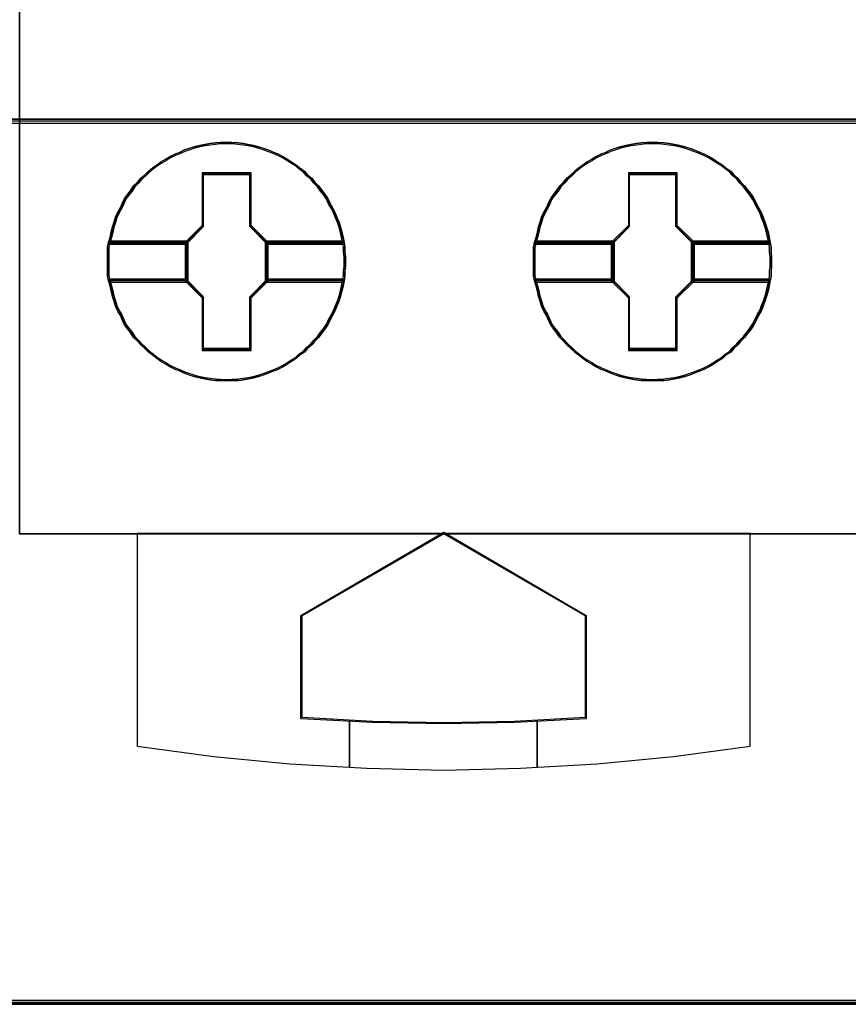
# Model space of a CAD drawing. Extents: x -558982 to 5119495, y -5290134 to 121759.
# Tile 195 of 256: x -467240 to -467064, y 30448 to 30657. Entities that reach past the tile are written whole.
import ezdxf

# ---------------------------------------------------------------- set-up
doc = ezdxf.new("R2010")
doc.units = 0
doc.header["$MEASUREMENT"] = 0
doc.layers.get('0').update_dxf_attribs({"color": 252})
doc.layers.add('45', color=8, linetype='Continuous')
doc.layers.add('50', color=7, linetype='Continuous')

# ---------------------------------------------------------------- blocks, each defined once
blk = doc.blocks.new('*C1027')
at = {"layer": '50', "color": 7}
blk.add_lwpolyline([(265.020137, -206.479664), (13.003722, -206.479664), (13.003722, -187.766109), (13.003722, -100.693328), (13.003722, -92.381723), (13.003722, -85.7623), (12.929043, -83.796381), (12.929043, -79.565923), (12.879257, -78.495866), (12.530755, -76.430407), (12.008003, -75.634086), (6.008797, -75.634086), (6.008797, -75.634086), (6.008797, -67.795296), (3.818216, -66.526159), (3.818216, -4.139345)], dxfattribs=at)
for points in [[(12.998674, -187.773222), (265.025185, -187.773222), (265.025185, -100.654798), (12.998674, -100.654798), (12.998674, -187.773222)], [(265.025185, -187.691129), (12.998674, -187.691129), (265.025185, -187.691129)], [(12.998674, -206.479664), (265.025185, -206.479664), (265.025185, -187.691129), (12.998674, -187.691129), (12.998674, -206.479664)], [(13.041091, -206.439942), (264.985419, -206.439942), (264.985419, -187.730851), (13.041091, -187.730851), (13.041091, -206.439942)], [(265.025185, -206.397572), (12.998674, -206.397572), (265.025185, -206.397572)]]:
    blk.add_lwpolyline(points, close=True, dxfattribs=at)
blk = doc.blocks.new('*U1032')
at = {"layer": '45', "color": 7}
for points in [[(139.491763, -113.492968), (157.505397, -113.492968), (157.505397, -113.492968), (157.505397, -196.498834), (157.505397, -196.498834), (139.491763, -196.498834), (139.491763, -196.498834), (139.491763, -113.492968), (139.491763, -113.492968)], [(146.416209, -190.712341), (146.416209, -190.818936), (146.404377, -190.919608), (146.404377, -191.020281), (146.386629, -191.120953), (146.362966, -191.23347), (146.339302, -191.340064), (146.309722, -191.452581), (146.274226, -191.559175), (146.232815, -191.659848), (146.191403, -191.766442), (146.13816, -191.861193), (146.084916, -191.961866), (146.037589, -192.056616), (145.978429, -192.145445), (145.913354, -192.234274), (145.842362, -192.323103), (145.765455, -192.406009), (145.70038, -192.482994), (145.611641, -192.559979), (145.546565, -192.636964), (145.445994, -192.702105), (145.369087, -192.773168), (145.268516, -192.832387), (145.185693, -192.891607), (145.091037, -192.944904), (144.990466, -192.998201), (144.889895, -193.039654), (144.777492, -193.081108), (144.676921, -193.122561), (144.570434, -193.152171), (144.458031, -193.18178), (144.351544, -193.205468), (144.239141, -193.223234), (144.132654, -193.235078), (144.002504, -193.241), (143.896017, -193.246922), (143.75995, -193.241), (143.653463, -193.235078), (143.54106, -193.223234), (143.428657, -193.205468), (143.32217, -193.18178), (143.203851, -193.152171), (143.097364, -193.122561), (142.990877, -193.081108), (142.896222, -193.039654), (142.789735, -192.998201), (142.683248, -192.944904), (142.594509, -192.891607), (142.493938, -192.832387), (142.405198, -192.773168), (142.316459, -192.702105), (142.233636, -192.636964), (142.150813, -192.559979), (142.06799, -192.482994), (141.996998, -192.406009), (141.914175, -192.323103), (141.855015, -192.234274), (141.78994, -192.145445), (141.724865, -192.056616), (141.677537, -191.961866), (141.636126, -191.861193), (141.576966, -191.766442), (141.529639, -191.659848), (141.500059, -191.559175), (141.464563, -191.452581), (141.440899, -191.340064), (141.417236, -191.23347), (141.38174, -191.120953), (141.358076, -191.020281), (141.358076, -190.919608), (141.358076, -190.818936), (141.358076, -190.712341), (141.358076, -190.611669), (141.358076, -190.510996), (141.358076, -190.410324), (141.38174, -190.309651), (141.417236, -190.197135), (141.440899, -190.084618), (141.464563, -189.978024), (141.500059, -189.871429), (141.529639, -189.770757), (141.576966, -189.664162), (141.636126, -189.563489), (141.677537, -189.468739), (141.724865, -189.373988), (141.78994, -189.285159), (141.855015, -189.196331), (141.914175, -189.107502), (141.996998, -189.024595), (142.06799, -188.941688), (142.150813, -188.870625), (142.233636, -188.79364), (142.316459, -188.722577), (142.405198, -188.657436), (142.493938, -188.598217), (142.594509, -188.538998), (142.683248, -188.485701), (142.789735, -188.432403), (142.896222, -188.39095), (142.990877, -188.343575), (143.097364, -188.308043), (143.203851, -188.278434), (143.32217, -188.248824), (143.428657, -188.225136), (143.54106, -188.207371), (143.653463, -188.195527), (143.75995, -188.183683), (143.896017, -188.183683), (144.002504, -188.183683), (144.132654, -188.195527), (144.239141, -188.207371), (144.351544, -188.225136), (144.458031, -188.248824), (144.570434, -188.278434), (144.676921, -188.308043), (144.777492, -188.343575), (144.889895, -188.39095), (144.990466, -188.432403), (145.091037, -188.485701), (145.185693, -188.538998), (145.268516, -188.598217), (145.369087, -188.657436), (145.445994, -188.722577), (145.546565, -188.79364), (145.611641, -188.870625), (145.70038, -188.941688), (145.765455, -189.024595), (145.842362, -189.107502), (145.913354, -189.196331), (145.978429, -189.285159), (146.037589, -189.373988), (146.084916, -189.468739), (146.13816, -189.563489), (146.191403, -189.664162), (146.232815, -189.770757), (146.274226, -189.871429), (146.309722, -189.978024), (146.339302, -190.084618), (146.362966, -190.197135), (146.386629, -190.309651), (146.404377, -190.410324), (146.404377, -190.510996), (146.416209, -190.611669), (146.416209, -190.712341)], [(143.896324, -188.183683), (143.760251, -188.183683), (143.653759, -188.195736), (143.541351, -188.207789), (143.428943, -188.225869), (143.322452, -188.249975), (143.204128, -188.280108), (143.097636, -188.31024), (142.991144, -188.346399), (142.896485, -188.394612), (142.789993, -188.436798), (142.683501, -188.491036), (142.594758, -188.545275), (142.494182, -188.605541), (142.405439, -188.665806), (142.316696, -188.732098), (142.233869, -188.804417), (142.151042, -188.882762), (142.068215, -188.95508), (141.997221, -189.039452), (141.914394, -189.123823), (141.855232, -189.214221), (141.790154, -189.30462), (141.725075, -189.395018), (141.677746, -189.491442), (141.636332, -189.587867), (141.57717, -189.690318), (141.52984, -189.798796), (141.500259, -189.901247), (141.464762, -190.009725), (141.441097, -190.118203), (141.417432, -190.232707), (141.381935, -190.347211), (143.032558, -190.347211), (143.38753, -189.985619), (143.38753, -188.852629), (144.399202, -188.852629), (144.399202, -189.985619), (144.754174, -190.347211), (146.387048, -190.347211), (146.363383, -190.232707), (146.339718, -190.118203), (146.310137, -190.009725), (146.27464, -189.901247), (146.233226, -189.798796), (146.191813, -189.690318), (146.138567, -189.587867), (146.085321, -189.491442), (146.037992, -189.395018), (145.978829, -189.30462), (145.913751, -189.214221), (145.842757, -189.123823), (145.765846, -189.039452), (145.700768, -188.95508), (145.612025, -188.882762), (145.546946, -188.804417), (145.446371, -188.732098), (145.36946, -188.665806), (145.268884, -188.605541), (145.186058, -188.545275), (145.091398, -188.491036), (144.990823, -188.436798), (144.890247, -188.394612), (144.777839, -188.346399), (144.677264, -188.31024), (144.570772, -188.280108), (144.458364, -188.249975), (144.351872, -188.225869), (144.239464, -188.207789), (144.132972, -188.195736), (144.002816, -188.183683), (143.896324, -188.183683)], [(141.381935, -190.347211), (143.032558, -190.347211), (143.38753, -189.985619), (143.38753, -188.852629), (144.399202, -188.852629), (144.399202, -189.985619), (144.754174, -190.347211), (146.387048, -190.347211), (146.363383, -190.232707), (146.339718, -190.118203), (146.310137, -190.009725), (146.27464, -189.901247), (146.233226, -189.798796), (146.191813, -189.690318), (146.138567, -189.587867), (146.085321, -189.491442), (146.037992, -189.395018), (145.978829, -189.30462), (145.913751, -189.214221), (145.842757, -189.123823), (145.765846, -189.039452), (145.700768, -188.95508), (145.612025, -188.882762), (145.546946, -188.804417), (145.446371, -188.732098), (145.36946, -188.665806), (145.268884, -188.605541), (145.186058, -188.545275), (145.091398, -188.491036), (144.990823, -188.436798), (144.890247, -188.394612), (144.777839, -188.346399), (144.677264, -188.31024), (144.570772, -188.280108), (144.458364, -188.249975), (144.351872, -188.225869), (144.239464, -188.207789), (144.132972, -188.195736), (144.002816, -188.183683), (143.896324, -188.183683), (143.760251, -188.183683), (143.653759, -188.195736), (143.541351, -188.207789), (143.428943, -188.225869), (143.322452, -188.249975), (143.204128, -188.280108), (143.097636, -188.31024), (142.991144, -188.346399), (142.896485, -188.394612), (142.789993, -188.436798), (142.683501, -188.491036), (142.594758, -188.545275), (142.494182, -188.605541), (142.405439, -188.665806), (142.316696, -188.732098), (142.233869, -188.804417), (142.151042, -188.882762), (142.068215, -188.95508), (141.997221, -189.039452), (141.914394, -189.123823), (141.855232, -189.214221), (141.790154, -189.30462), (141.725075, -189.395018), (141.677746, -189.491442), (141.636332, -189.587867), (141.57717, -189.690318), (141.52984, -189.798796), (141.500259, -189.901247), (141.464762, -190.009725), (141.441097, -190.118203), (141.417432, -190.232707), (141.381935, -190.347211)], [(143.896174, -188.215461), (143.761831, -188.215461), (143.656692, -188.22716), (143.545713, -188.238859), (143.434734, -188.256407), (143.329596, -188.279805), (143.212776, -188.309053), (143.107638, -188.3383), (143.0025, -188.373397), (142.909044, -188.420193), (142.803906, -188.46114), (142.698768, -188.513785), (142.611153, -188.566431), (142.511856, -188.624926), (142.424241, -188.683421), (142.336626, -188.747766), (142.254852, -188.81796), (142.173078, -188.894003), (142.091304, -188.964197), (142.021212, -189.04609), (141.939438, -189.127984), (141.881028, -189.215726), (141.816777, -189.303469), (141.752526, -189.391211), (141.705798, -189.484803), (141.664911, -189.578396), (141.6065, -189.677837), (141.559772, -189.783128), (141.530567, -189.88257), (141.495521, -189.987861), (141.472157, -190.093152), (141.448793, -190.204293), (141.413747, -190.315433), (143.043387, -190.315433), (143.393847, -189.964463), (143.393847, -188.864756), (144.392659, -188.864756), (144.392659, -189.964463), (144.743119, -190.315433), (146.355236, -190.315433), (146.331872, -190.204293), (146.308508, -190.093152), (146.279303, -189.987861), (146.244257, -189.88257), (146.20337, -189.783128), (146.162483, -189.677837), (146.109914, -189.578396), (146.057345, -189.484803), (146.010617, -189.391211), (145.952207, -189.303469), (145.887956, -189.215726), (145.817863, -189.127984), (145.74193, -189.04609), (145.677679, -188.964197), (145.590064, -188.894003), (145.525813, -188.81796), (145.426516, -188.747766), (145.350583, -188.683421), (145.251286, -188.624926), (145.169512, -188.566431), (145.076056, -188.513785), (144.976759, -188.46114), (144.877462, -188.420193), (144.766483, -188.373397), (144.667186, -188.3383), (144.562048, -188.309053), (144.451069, -188.279805), (144.345931, -188.256407), (144.234952, -188.238859), (144.129814, -188.22716), (144.001312, -188.215461), (143.896174, -188.215461)], [(141.413747, -190.315433), (143.043387, -190.315433), (143.393847, -189.964463), (143.393847, -188.864756), (144.392659, -188.864756), (144.392659, -189.964463), (144.743119, -190.315433), (146.355236, -190.315433), (146.331872, -190.204293), (146.308508, -190.093152), (146.279303, -189.987861), (146.244257, -189.88257), (146.20337, -189.783128), (146.162483, -189.677837), (146.109914, -189.578396), (146.057345, -189.484803), (146.010617, -189.391211), (145.952207, -189.303469), (145.887956, -189.215726), (145.817863, -189.127984), (145.74193, -189.04609), (145.677679, -188.964197), (145.590064, -188.894003), (145.525813, -188.81796), (145.426516, -188.747766), (145.350583, -188.683421), (145.251286, -188.624926), (145.169512, -188.566431), (145.076056, -188.513785), (144.976759, -188.46114), (144.877462, -188.420193), (144.766483, -188.373397), (144.667186, -188.3383), (144.562048, -188.309053), (144.451069, -188.279805), (144.345931, -188.256407), (144.234952, -188.238859), (144.129814, -188.22716), (144.001312, -188.215461), (143.896174, -188.215461), (143.761831, -188.215461), (143.656692, -188.22716), (143.545713, -188.238859), (143.434734, -188.256407), (143.329596, -188.279805), (143.212776, -188.309053), (143.107638, -188.3383), (143.0025, -188.373397), (142.909044, -188.420193), (142.803906, -188.46114), (142.698768, -188.513785), (142.611153, -188.566431), (142.511856, -188.624926), (142.424241, -188.683421), (142.336626, -188.747766), (142.254852, -188.81796), (142.173078, -188.894003), (142.091304, -188.964197), (142.021212, -189.04609), (141.939438, -189.127984), (141.881028, -189.215726), (141.816777, -189.303469), (141.752526, -189.391211), (141.705798, -189.484803), (141.664911, -189.578396), (141.6065, -189.677837), (141.559772, -189.783128), (141.530567, -189.88257), (141.495521, -189.987861), (141.472157, -190.093152), (141.448793, -190.204293), (141.413747, -190.315433)], [(155.466768, -190.712341), (155.466768, -190.818936), (155.454936, -190.919608), (155.454936, -191.020281), (155.437188, -191.120953), (155.413524, -191.23347), (155.38986, -191.340064), (155.360281, -191.452581), (155.324785, -191.559175), (155.283373, -191.659848), (155.241962, -191.766442), (155.188718, -191.861193), (155.135475, -191.961866), (155.088147, -192.056616), (155.028988, -192.145445), (154.963912, -192.234274), (154.892921, -192.323103), (154.816014, -192.406009), (154.750938, -192.482994), (154.662199, -192.559979), (154.597124, -192.636964), (154.496553, -192.702105), (154.419645, -192.773168), (154.319074, -192.832387), (154.236251, -192.891607), (154.141596, -192.944904), (154.041025, -192.998201), (153.940454, -193.039654), (153.828051, -193.081108), (153.72748, -193.122561), (153.620993, -193.152171), (153.50859, -193.18178), (153.402103, -193.205468), (153.2897, -193.223234), (153.183213, -193.235078), (153.053062, -193.241), (152.946575, -193.246922), (152.810508, -193.241), (152.704021, -193.235078), (152.591618, -193.223234), (152.479215, -193.205468), (152.372728, -193.18178), (152.25441, -193.152171), (152.147923, -193.122561), (152.041436, -193.081108), (151.94678, -193.039654), (151.840293, -192.998201), (151.733806, -192.944904), (151.645067, -192.891607), (151.544496, -192.832387), (151.455757, -192.773168), (151.367018, -192.702105), (151.284195, -192.636964), (151.201371, -192.559979), (151.118548, -192.482994), (151.047557, -192.406009), (150.964734, -192.323103), (150.905574, -192.234274), (150.840499, -192.145445), (150.775423, -192.056616), (150.728096, -191.961866), (150.686684, -191.861193), (150.627525, -191.766442), (150.580197, -191.659848), (150.550617, -191.559175), (150.515122, -191.452581), (150.491458, -191.340064), (150.467794, -191.23347), (150.432299, -191.120953), (150.408635, -191.020281), (150.408635, -190.919608), (150.408635, -190.818936), (150.408635, -190.712341), (150.408635, -190.611669), (150.408635, -190.510996), (150.408635, -190.410324), (150.432299, -190.309651), (150.467794, -190.197135), (150.491458, -190.084618), (150.515122, -189.978024), (150.550617, -189.871429), (150.580197, -189.770757), (150.627525, -189.664162), (150.686684, -189.563489), (150.728096, -189.468739), (150.775423, -189.373988), (150.840499, -189.285159), (150.905574, -189.196331), (150.964734, -189.107502), (151.047557, -189.024595), (151.118548, -188.941688), (151.201371, -188.870625), (151.284195, -188.79364), (151.367018, -188.722577), (151.455757, -188.657436), (151.544496, -188.598217), (151.645067, -188.538998), (151.733806, -188.485701), (151.840293, -188.432403), (151.94678, -188.39095), (152.041436, -188.343575), (152.147923, -188.308043), (152.25441, -188.278434), (152.372728, -188.248824), (152.479215, -188.225136), (152.591618, -188.207371), (152.704021, -188.195527), (152.810508, -188.183683), (152.946575, -188.183683), (153.053062, -188.183683), (153.183213, -188.195527), (153.2897, -188.207371), (153.402103, -188.225136), (153.50859, -188.248824), (153.620993, -188.278434), (153.72748, -188.308043), (153.828051, -188.343575), (153.940454, -188.39095), (154.041025, -188.432403), (154.141596, -188.485701), (154.236251, -188.538998), (154.319074, -188.598217), (154.419645, -188.657436), (154.496553, -188.722577), (154.597124, -188.79364), (154.662199, -188.870625), (154.750938, -188.941688), (154.816014, -189.024595), (154.892921, -189.107502), (154.963912, -189.196331), (155.028988, -189.285159), (155.088147, -189.373988), (155.135475, -189.468739), (155.188718, -189.563489), (155.241962, -189.664162), (155.283373, -189.770757), (155.324785, -189.871429), (155.360281, -189.978024), (155.38986, -190.084618), (155.413524, -190.197135), (155.437188, -190.309651), (155.454936, -190.410324), (155.454936, -190.510996), (155.466768, -190.611669), (155.466768, -190.712341)], [(152.945563, -188.183683), (152.809418, -188.183683), (152.70287, -188.195736), (152.590403, -188.207789), (152.477935, -188.225869), (152.371387, -188.249975), (152.253, -188.280108), (152.146452, -188.31024), (152.039904, -188.346399), (151.945194, -188.394612), (151.838646, -188.436798), (151.732098, -188.491036), (151.643308, -188.545275), (151.542679, -188.605541), (151.453889, -188.665806), (151.365099, -188.732098), (151.282228, -188.804417), (151.199357, -188.882762), (151.116487, -188.95508), (151.045454, -189.039452), (150.962584, -189.123823), (150.90339, -189.214221), (150.838277, -189.30462), (150.773165, -189.395018), (150.72581, -189.491442), (150.684375, -189.587867), (150.625181, -189.690318), (150.577826, -189.798796), (150.54823, -189.901247), (150.512714, -190.009725), (150.489036, -190.118203), (150.465359, -190.232707), (150.429843, -190.347211), (152.081339, -190.347211), (152.4365, -189.985619), (152.4365, -188.852629), (153.448707, -188.852629), (153.448707, -189.985619), (153.803868, -190.347211), (155.437607, -190.347211), (155.413929, -190.232707), (155.390252, -190.118203), (155.360655, -190.009725), (155.325139, -189.901247), (155.283704, -189.798796), (155.242268, -189.690318), (155.188994, -189.587867), (155.13572, -189.491442), (155.088365, -189.395018), (155.029172, -189.30462), (154.964059, -189.214221), (154.893027, -189.123823), (154.816076, -189.039452), (154.750963, -188.95508), (154.662173, -188.882762), (154.59706, -188.804417), (154.496431, -188.732098), (154.41948, -188.665806), (154.318851, -188.605541), (154.23598, -188.545275), (154.141271, -188.491036), (154.040642, -188.436798), (153.940013, -188.394612), (153.827545, -188.346399), (153.726917, -188.31024), (153.620368, -188.280108), (153.507901, -188.249975), (153.401353, -188.225869), (153.288885, -188.207789), (153.182337, -188.195736), (153.052112, -188.183683), (152.945563, -188.183683)], [(150.429843, -190.347211), (152.081339, -190.347211), (152.4365, -189.985619), (152.4365, -188.852629), (153.448707, -188.852629), (153.448707, -189.985619), (153.803868, -190.347211), (155.437607, -190.347211), (155.413929, -190.232707), (155.390252, -190.118203), (155.360655, -190.009725), (155.325139, -189.901247), (155.283704, -189.798796), (155.242268, -189.690318), (155.188994, -189.587867), (155.13572, -189.491442), (155.088365, -189.395018), (155.029172, -189.30462), (154.964059, -189.214221), (154.893027, -189.123823), (154.816076, -189.039452), (154.750963, -188.95508), (154.662173, -188.882762), (154.59706, -188.804417), (154.496431, -188.732098), (154.41948, -188.665806), (154.318851, -188.605541), (154.23598, -188.545275), (154.141271, -188.491036), (154.040642, -188.436798), (153.940013, -188.394612), (153.827545, -188.346399), (153.726917, -188.31024), (153.620368, -188.280108), (153.507901, -188.249975), (153.401353, -188.225869), (153.288885, -188.207789), (153.182337, -188.195736), (153.052112, -188.183683), (152.945563, -188.183683), (152.809418, -188.183683), (152.70287, -188.195736), (152.590403, -188.207789), (152.477935, -188.225869), (152.371387, -188.249975), (152.253, -188.280108), (152.146452, -188.31024), (152.039904, -188.346399), (151.945194, -188.394612), (151.838646, -188.436798), (151.732098, -188.491036), (151.643308, -188.545275), (151.542679, -188.605541), (151.453889, -188.665806), (151.365099, -188.732098), (151.282228, -188.804417), (151.199357, -188.882762), (151.116487, -188.95508), (151.045454, -189.039452), (150.962584, -189.123823), (150.90339, -189.214221), (150.838277, -189.30462), (150.773165, -189.395018), (150.72581, -189.491442), (150.684375, -189.587867), (150.625181, -189.690318), (150.577826, -189.798796), (150.54823, -189.901247), (150.512714, -190.009725), (150.489036, -190.118203), (150.465359, -190.232707), (150.429843, -190.347211)], [(152.945413, -188.215461), (152.810998, -188.215461), (152.705803, -188.22716), (152.594765, -188.238859), (152.483726, -188.256407), (152.378532, -188.279805), (152.261649, -188.309053), (152.156455, -188.3383), (152.05126, -188.373397), (151.957754, -188.420193), (151.852559, -188.46114), (151.747365, -188.513785), (151.659703, -188.566431), (151.560353, -188.624926), (151.472691, -188.683421), (151.385029, -188.747766), (151.303211, -188.81796), (151.221393, -188.894003), (151.139575, -188.964197), (151.069445, -189.04609), (150.987627, -189.127984), (150.929186, -189.215726), (150.8649, -189.303469), (150.800615, -189.391211), (150.753862, -189.484803), (150.712953, -189.578396), (150.654511, -189.677837), (150.607758, -189.783128), (150.578538, -189.88257), (150.543473, -189.987861), (150.520096, -190.093152), (150.49672, -190.204293), (150.461655, -190.315433), (152.092169, -190.315433), (152.442817, -189.964463), (152.442817, -188.864756), (153.442165, -188.864756), (153.442165, -189.964463), (153.792813, -190.315433), (155.405794, -190.315433), (155.382418, -190.204293), (155.359041, -190.093152), (155.329821, -189.987861), (155.294756, -189.88257), (155.253847, -189.783128), (155.212938, -189.677837), (155.160341, -189.578396), (155.107743, -189.484803), (155.06099, -189.391211), (155.002549, -189.303469), (154.938263, -189.215726), (154.868134, -189.127984), (154.79216, -189.04609), (154.727875, -188.964197), (154.640212, -188.894003), (154.575927, -188.81796), (154.476577, -188.747766), (154.400603, -188.683421), (154.301253, -188.624926), (154.219435, -188.566431), (154.125928, -188.513785), (154.026578, -188.46114), (153.927228, -188.420193), (153.816189, -188.373397), (153.716839, -188.3383), (153.611644, -188.309053), (153.500606, -188.279805), (153.395411, -188.256407), (153.284373, -188.238859), (153.179178, -188.22716), (153.050607, -188.215461), (152.945413, -188.215461)], [(150.461655, -190.315433), (152.092169, -190.315433), (152.442817, -189.964463), (152.442817, -188.864756), (153.442165, -188.864756), (153.442165, -189.964463), (153.792813, -190.315433), (155.405794, -190.315433), (155.382418, -190.204293), (155.359041, -190.093152), (155.329821, -189.987861), (155.294756, -189.88257), (155.253847, -189.783128), (155.212938, -189.677837), (155.160341, -189.578396), (155.107743, -189.484803), (155.06099, -189.391211), (155.002549, -189.303469), (154.938263, -189.215726), (154.868134, -189.127984), (154.79216, -189.04609), (154.727875, -188.964197), (154.640212, -188.894003), (154.575927, -188.81796), (154.476577, -188.747766), (154.400603, -188.683421), (154.301253, -188.624926), (154.219435, -188.566431), (154.125928, -188.513785), (154.026578, -188.46114), (153.927228, -188.420193), (153.816189, -188.373397), (153.716839, -188.3383), (153.611644, -188.309053), (153.500606, -188.279805), (153.395411, -188.256407), (153.284373, -188.238859), (153.179178, -188.22716), (153.050607, -188.215461), (152.945413, -188.215461), (152.810998, -188.215461), (152.705803, -188.22716), (152.594765, -188.238859), (152.483726, -188.256407), (152.378532, -188.279805), (152.261649, -188.309053), (152.156455, -188.3383), (152.05126, -188.373397), (151.957754, -188.420193), (151.852559, -188.46114), (151.747365, -188.513785), (151.659703, -188.566431), (151.560353, -188.624926), (151.472691, -188.683421), (151.385029, -188.747766), (151.303211, -188.81796), (151.221393, -188.894003), (151.139575, -188.964197), (151.069445, -189.04609), (150.987627, -189.127984), (150.929186, -189.215726), (150.8649, -189.303469), (150.800615, -189.391211), (150.753862, -189.484803), (150.712953, -189.578396), (150.654511, -189.677837), (150.607758, -189.783128), (150.578538, -189.88257), (150.543473, -189.987861), (150.520096, -190.093152), (150.49672, -190.204293), (150.461655, -190.315433)], [(144.411196, -188.832477), (143.373693, -188.832477), (143.373693, -189.950869), (143.009657, -190.307803), (143.009657, -191.122802), (143.373693, -191.479735), (143.373693, -192.598128), (144.411196, -192.598128), (144.411196, -191.479735), (144.775232, -191.122802), (144.775232, -190.307803), (144.411196, -189.950869), (144.411196, -188.832477)], [(144.392502, -188.864254), (143.392387, -188.864254), (143.392387, -189.963771), (143.041469, -190.31468), (143.041469, -191.115924), (143.392387, -191.466834), (143.392387, -192.56635), (144.392502, -192.56635), (144.392502, -191.466834), (144.74342, -191.115924), (144.74342, -190.31468), (144.392502, -189.963771), (144.392502, -188.864254)], [(143.38345, -188.85631), (144.401439, -188.85631), (143.38345, -188.85631)], [(143.38345, -189.973824), (143.38345, -188.85631), (143.38345, -189.973824)], [(144.382882, -189.973824), (144.382882, -188.85631), (144.382882, -189.973824)], [(153.461755, -188.832477), (152.424252, -188.832477), (152.424252, -189.950869), (152.060216, -190.307803), (152.060216, -191.122802), (152.424252, -191.479735), (152.424252, -192.598128), (153.461755, -192.598128), (153.461755, -191.479735), (153.825791, -191.122802), (153.825791, -190.307803), (153.461755, -189.950869), (153.461755, -188.832477)], [(153.443061, -188.864254), (152.442946, -188.864254), (152.442946, -189.963771), (152.092028, -190.31468), (152.092028, -191.115924), (152.442946, -191.466834), (152.442946, -192.56635), (153.443061, -192.56635), (153.443061, -191.466834), (153.793978, -191.115924), (153.793978, -190.31468), (153.443061, -189.963771), (153.443061, -188.864254)], [(152.434009, -188.85631), (153.451998, -188.85631), (152.434009, -188.85631)], [(152.434009, -189.973824), (152.434009, -188.85631), (152.434009, -189.973824)], [(153.43079, -189.973824), (153.43079, -188.85631), (153.43079, -189.973824)], [(143.033516, -190.326026), (143.404658, -189.955287), (143.033516, -190.326026)], [(144.751373, -190.326026), (144.382882, -189.955287), (144.751373, -190.326026)], [(152.084075, -190.326026), (152.452566, -189.955287), (152.084075, -190.326026)], [(153.801931, -190.326026), (153.43079, -189.955287), (153.801931, -190.326026)], [(143.075933, -190.283656), (141.382357, -190.283656), (141.358076, -190.391108), (141.358076, -190.498561), (141.358076, -190.606013), (141.358076, -190.713466), (141.358076, -190.827239), (141.358076, -190.934692), (141.358076, -191.042144), (141.382357, -191.149597), (143.075933, -191.149597), (143.075933, -190.283656)], [(143.075933, -191.149597), (143.075933, -190.283656), (141.382357, -190.283656), (141.358076, -190.391108), (141.358076, -190.498561), (141.358076, -190.606013), (141.358076, -190.713466), (141.358076, -190.827239), (141.358076, -190.934692), (141.358076, -191.042144), (141.382357, -191.149597), (143.075933, -191.149597)], [(143.04412, -190.315433), (141.41327, -190.315433), (141.389888, -190.415), (141.389888, -190.514566), (141.389888, -190.614132), (141.389888, -190.713698), (141.389888, -190.819121), (141.389888, -190.918687), (141.389888, -191.018253), (141.41327, -191.117819), (143.04412, -191.117819), (143.04412, -190.315433)], [(143.04412, -191.117819), (143.04412, -190.315433), (141.41327, -190.315433), (141.389888, -190.415), (141.389888, -190.514566), (141.389888, -190.614132), (141.389888, -190.713698), (141.389888, -190.819121), (141.389888, -190.918687), (141.389888, -191.018253), (141.41327, -191.117819), (143.04412, -191.117819)], [(141.405794, -190.304841), (143.052073, -190.304841), (141.405794, -190.304841)], [(143.033516, -190.304841), (143.033516, -191.125763), (143.033516, -190.304841)], [(146.385831, -190.283656), (144.708957, -190.283656), (144.708957, -191.149597), (146.385831, -191.149597), (146.404058, -191.042144), (146.404058, -190.934692), (146.416209, -190.827239), (146.416209, -190.713466), (146.416209, -190.606013), (146.404058, -190.498561), (146.404058, -190.391108), (146.385831, -190.283656)], [(144.708957, -190.283656), (144.708957, -191.149597), (146.385831, -191.149597), (146.404058, -191.042144), (146.404058, -190.934692), (146.416209, -190.827239), (146.416209, -190.713466), (146.416209, -190.606013), (146.404058, -190.498561), (146.404058, -190.391108), (146.385831, -190.283656), (144.708957, -190.283656)], [(144.732816, -190.304841), (146.363189, -190.304841), (144.732816, -190.304841)], [(144.732816, -190.304841), (144.732816, -191.125763), (144.732816, -190.304841)], [(146.355151, -190.315433), (144.740769, -190.315433), (144.740769, -191.117819), (146.355151, -191.117819), (146.372698, -191.018253), (146.372698, -190.918687), (146.384397, -190.819121), (146.384397, -190.713698), (146.384397, -190.614132), (146.372698, -190.514566), (146.372698, -190.415), (146.355151, -190.315433)], [(144.740769, -190.315433), (144.740769, -191.117819), (146.355151, -191.117819), (146.372698, -191.018253), (146.372698, -190.918687), (146.384397, -190.819121), (146.384397, -190.713698), (146.384397, -190.614132), (146.372698, -190.514566), (146.372698, -190.415), (146.355151, -190.315433), (144.740769, -190.315433)], [(152.126491, -190.283656), (150.432915, -190.283656), (150.408635, -190.391108), (150.408635, -190.498561), (150.408635, -190.606013), (150.408635, -190.713466), (150.408635, -190.827239), (150.408635, -190.934692), (150.408635, -191.042144), (150.432915, -191.149597), (152.126491, -191.149597), (152.126491, -190.283656)], [(152.126491, -191.149597), (152.126491, -190.283656), (150.432915, -190.283656), (150.408635, -190.391108), (150.408635, -190.498561), (150.408635, -190.606013), (150.408635, -190.713466), (150.408635, -190.827239), (150.408635, -190.934692), (150.408635, -191.042144), (150.432915, -191.149597), (152.126491, -191.149597)], [(152.094679, -190.315433), (150.463828, -190.315433), (150.440447, -190.415), (150.440447, -190.514566), (150.440447, -190.614132), (150.440447, -190.713698), (150.440447, -190.819121), (150.440447, -190.918687), (150.440447, -191.018253), (150.463828, -191.117819), (152.094679, -191.117819), (152.094679, -190.315433)], [(152.094679, -191.117819), (152.094679, -190.315433), (150.463828, -190.315433), (150.440447, -190.415), (150.440447, -190.514566), (150.440447, -190.614132), (150.440447, -190.713698), (150.440447, -190.819121), (150.440447, -190.918687), (150.440447, -191.018253), (150.463828, -191.117819), (152.094679, -191.117819)], [(150.453702, -190.304841), (152.102632, -190.304841), (150.453702, -190.304841)], [(152.084075, -190.304841), (152.084075, -191.125763), (152.084075, -190.304841)], [(155.43639, -190.283656), (153.759515, -190.283656), (153.759515, -191.149597), (155.43639, -191.149597), (155.454616, -191.042144), (155.454616, -190.934692), (155.466768, -190.827239), (155.466768, -190.713466), (155.466768, -190.606013), (155.454616, -190.498561), (155.454616, -190.391108), (155.43639, -190.283656)], [(153.759515, -190.283656), (153.759515, -191.149597), (155.43639, -191.149597), (155.454616, -191.042144), (155.454616, -190.934692), (155.466768, -190.827239), (155.466768, -190.713466), (155.466768, -190.606013), (155.454616, -190.498561), (155.454616, -190.391108), (155.43639, -190.283656), (153.759515, -190.283656)], [(153.783374, -190.304841), (155.413747, -190.304841), (153.783374, -190.304841)], [(153.783374, -190.304841), (153.783374, -191.125763), (153.783374, -190.304841)], [(155.405709, -190.315433), (153.791327, -190.315433), (153.791327, -191.117819), (155.405709, -191.117819), (155.423257, -191.018253), (155.423257, -190.918687), (155.434956, -190.819121), (155.434956, -190.713698), (155.434956, -190.614132), (155.423257, -190.514566), (155.423257, -190.415), (155.405709, -190.315433)], [(153.791327, -190.315433), (153.791327, -191.117819), (155.405709, -191.117819), (155.423257, -191.018253), (155.423257, -190.918687), (155.434956, -190.819121), (155.434956, -190.713698), (155.434956, -190.614132), (155.423257, -190.514566), (155.423257, -190.415), (155.405709, -190.315433), (153.791327, -190.315433)], [(146.387048, -191.083393), (144.754174, -191.083393), (144.399202, -191.444986), (144.399202, -192.577975), (143.38753, -192.577975), (143.38753, -191.444986), (143.032558, -191.083393), (141.381935, -191.083393), (141.417432, -191.197898), (141.441097, -191.306375), (141.464762, -191.42088), (141.500259, -191.529357), (141.52984, -191.631809), (141.57717, -191.740286), (141.636332, -191.836711), (141.677746, -191.939162), (141.725075, -192.035587), (141.790154, -192.125985), (141.855232, -192.216383), (141.914394, -192.306781), (141.997221, -192.391153), (142.068215, -192.469498), (142.151042, -192.547843), (142.233869, -192.626188), (142.316696, -192.69248), (142.405439, -192.764798), (142.494182, -192.825064), (142.594758, -192.885329), (142.683501, -192.939568), (142.789993, -192.993807), (142.896485, -193.035993), (142.991144, -193.078178), (143.097636, -193.120364), (143.204128, -193.150497), (143.322452, -193.18063), (143.428943, -193.204736), (143.541351, -193.222815), (143.653759, -193.234868), (143.760251, -193.240895), (143.896324, -193.246922), (144.002816, -193.240895), (144.132972, -193.234868), (144.239464, -193.222815), (144.351872, -193.204736), (144.458364, -193.18063), (144.570772, -193.150497), (144.677264, -193.120364), (144.777839, -193.078178), (144.890247, -193.035993), (144.990823, -192.993807), (145.091398, -192.939568), (145.186058, -192.885329), (145.268884, -192.825064), (145.36946, -192.764798), (145.446371, -192.69248), (145.546946, -192.626188), (145.612025, -192.547843), (145.700768, -192.469498), (145.765846, -192.391153), (145.842757, -192.306781), (145.913751, -192.216383), (145.978829, -192.125985), (146.037992, -192.035587), (146.085321, -191.939162), (146.138567, -191.836711), (146.191813, -191.740286), (146.233226, -191.631809), (146.27464, -191.529357), (146.310137, -191.42088), (146.339718, -191.306375), (146.363383, -191.197898), (146.387048, -191.083393)], [(143.38753, -192.577975), (143.38753, -191.444986), (143.032558, -191.083393), (141.381935, -191.083393), (141.417432, -191.197898), (141.441097, -191.306375), (141.464762, -191.42088), (141.500259, -191.529357), (141.52984, -191.631809), (141.57717, -191.740286), (141.636332, -191.836711), (141.677746, -191.939162), (141.725075, -192.035587), (141.790154, -192.125985), (141.855232, -192.216383), (141.914394, -192.306781), (141.997221, -192.391153), (142.068215, -192.469498), (142.151042, -192.547843), (142.233869, -192.626188), (142.316696, -192.69248), (142.405439, -192.764798), (142.494182, -192.825064), (142.594758, -192.885329), (142.683501, -192.939568), (142.789993, -192.993807), (142.896485, -193.035993), (142.991144, -193.078178), (143.097636, -193.120364), (143.204128, -193.150497), (143.322452, -193.18063), (143.428943, -193.204736), (143.541351, -193.222815), (143.653759, -193.234868), (143.760251, -193.240895), (143.896324, -193.246922), (144.002816, -193.240895), (144.132972, -193.234868), (144.239464, -193.222815), (144.351872, -193.204736), (144.458364, -193.18063), (144.570772, -193.150497), (144.677264, -193.120364), (144.777839, -193.078178), (144.890247, -193.035993), (144.990823, -192.993807), (145.091398, -192.939568), (145.186058, -192.885329), (145.268884, -192.825064), (145.36946, -192.764798), (145.446371, -192.69248), (145.546946, -192.626188), (145.612025, -192.547843), (145.700768, -192.469498), (145.765846, -192.391153), (145.842757, -192.306781), (145.913751, -192.216383), (145.978829, -192.125985), (146.037992, -192.035587), (146.085321, -191.939162), (146.138567, -191.836711), (146.191813, -191.740286), (146.233226, -191.631809), (146.27464, -191.529357), (146.310137, -191.42088), (146.339718, -191.306375), (146.363383, -191.197898), (146.387048, -191.083393), (144.754174, -191.083393), (144.399202, -191.444986), (144.399202, -192.577975), (143.38753, -192.577975)], [(141.405794, -191.107227), (143.052073, -191.107227), (141.405794, -191.107227)], [(146.355236, -191.115171), (144.743119, -191.115171), (144.392659, -191.466141), (144.392659, -192.565849), (143.393847, -192.565849), (143.393847, -191.466141), (143.043387, -191.115171), (141.413747, -191.115171), (141.448793, -191.226312), (141.472157, -191.331603), (141.495521, -191.442743), (141.530567, -191.548034), (141.559772, -191.647476), (141.6065, -191.752767), (141.664911, -191.846359), (141.705798, -191.945801), (141.752526, -192.039393), (141.816777, -192.127136), (141.881028, -192.214878), (141.939438, -192.302621), (142.021212, -192.384514), (142.091304, -192.460558), (142.173078, -192.536601), (142.254852, -192.612645), (142.336626, -192.676989), (142.424241, -192.747183), (142.511856, -192.805678), (142.611153, -192.864173), (142.698768, -192.916819), (142.803906, -192.969465), (142.909044, -193.010411), (143.0025, -193.051358), (143.107638, -193.092304), (143.212776, -193.121552), (143.329596, -193.150799), (143.434734, -193.174197), (143.545713, -193.191746), (143.656692, -193.203445), (143.761831, -193.209294), (143.896174, -193.215144), (144.001312, -193.209294), (144.129814, -193.203445), (144.234952, -193.191746), (144.345931, -193.174197), (144.451069, -193.150799), (144.562048, -193.121552), (144.667186, -193.092304), (144.766483, -193.051358), (144.877462, -193.010411), (144.976759, -192.969465), (145.076056, -192.916819), (145.169512, -192.864173), (145.251286, -192.805678), (145.350583, -192.747183), (145.426516, -192.676989), (145.525813, -192.612645), (145.590064, -192.536601), (145.677679, -192.460558), (145.74193, -192.384514), (145.817863, -192.302621), (145.887956, -192.214878), (145.952207, -192.127136), (146.010617, -192.039393), (146.057345, -191.945801), (146.109914, -191.846359), (146.162483, -191.752767), (146.20337, -191.647476), (146.244257, -191.548034), (146.279303, -191.442743), (146.308508, -191.331603), (146.331872, -191.226312), (146.355236, -191.115171)], [(143.393847, -192.565849), (143.393847, -191.466141), (143.043387, -191.115171), (141.413747, -191.115171), (141.448793, -191.226312), (141.472157, -191.331603), (141.495521, -191.442743), (141.530567, -191.548034), (141.559772, -191.647476), (141.6065, -191.752767), (141.664911, -191.846359), (141.705798, -191.945801), (141.752526, -192.039393), (141.816777, -192.127136), (141.881028, -192.214878), (141.939438, -192.302621), (142.021212, -192.384514), (142.091304, -192.460558), (142.173078, -192.536601), (142.254852, -192.612645), (142.336626, -192.676989), (142.424241, -192.747183), (142.511856, -192.805678), (142.611153, -192.864173), (142.698768, -192.916819), (142.803906, -192.969465), (142.909044, -193.010411), (143.0025, -193.051358), (143.107638, -193.092304), (143.212776, -193.121552), (143.329596, -193.150799), (143.434734, -193.174197), (143.545713, -193.191746), (143.656692, -193.203445), (143.761831, -193.209294), (143.896174, -193.215144), (144.001312, -193.209294), (144.129814, -193.203445), (144.234952, -193.191746), (144.345931, -193.174197), (144.451069, -193.150799), (144.562048, -193.121552), (144.667186, -193.092304), (144.766483, -193.051358), (144.877462, -193.010411), (144.976759, -192.969465), (145.076056, -192.916819), (145.169512, -192.864173), (145.251286, -192.805678), (145.350583, -192.747183), (145.426516, -192.676989), (145.525813, -192.612645), (145.590064, -192.536601), (145.677679, -192.460558), (145.74193, -192.384514), (145.817863, -192.302621), (145.887956, -192.214878), (145.952207, -192.127136), (146.010617, -192.039393), (146.057345, -191.945801), (146.109914, -191.846359), (146.162483, -191.752767), (146.20337, -191.647476), (146.244257, -191.548034), (146.279303, -191.442743), (146.308508, -191.331603), (146.331872, -191.226312), (146.355236, -191.115171), (144.743119, -191.115171), (144.392659, -191.466141), (144.392659, -192.565849), (143.393847, -192.565849)], [(143.033516, -191.107227), (143.404658, -191.475318), (143.033516, -191.107227)], [(144.751373, -191.107227), (144.382882, -191.475318), (144.751373, -191.107227)], [(144.732816, -191.107227), (146.363189, -191.107227), (144.732816, -191.107227)], [(155.437607, -191.083393), (153.803868, -191.083393), (153.448707, -191.444986), (153.448707, -192.577975), (152.4365, -192.577975), (152.4365, -191.444986), (152.081339, -191.083393), (150.429843, -191.083393), (150.465359, -191.197898), (150.489036, -191.306375), (150.512714, -191.42088), (150.54823, -191.529357), (150.577826, -191.631809), (150.625181, -191.740286), (150.684375, -191.836711), (150.72581, -191.939162), (150.773165, -192.035587), (150.838277, -192.125985), (150.90339, -192.216383), (150.962584, -192.306781), (151.045454, -192.391153), (151.116487, -192.469498), (151.199357, -192.547843), (151.282228, -192.626188), (151.365099, -192.69248), (151.453889, -192.764798), (151.542679, -192.825064), (151.643308, -192.885329), (151.732098, -192.939568), (151.838646, -192.993807), (151.945194, -193.035993), (152.039904, -193.078178), (152.146452, -193.120364), (152.253, -193.150497), (152.371387, -193.18063), (152.477935, -193.204736), (152.590403, -193.222815), (152.70287, -193.234868), (152.809418, -193.240895), (152.945563, -193.246922), (153.052112, -193.240895), (153.182337, -193.234868), (153.288885, -193.222815), (153.401353, -193.204736), (153.507901, -193.18063), (153.620368, -193.150497), (153.726917, -193.120364), (153.827545, -193.078178), (153.940013, -193.035993), (154.040642, -192.993807), (154.141271, -192.939568), (154.23598, -192.885329), (154.318851, -192.825064), (154.41948, -192.764798), (154.496431, -192.69248), (154.59706, -192.626188), (154.662173, -192.547843), (154.750963, -192.469498), (154.816076, -192.391153), (154.893027, -192.306781), (154.964059, -192.216383), (155.029172, -192.125985), (155.088365, -192.035587), (155.13572, -191.939162), (155.188994, -191.836711), (155.242268, -191.740286), (155.283704, -191.631809), (155.325139, -191.529357), (155.360655, -191.42088), (155.390252, -191.306375), (155.413929, -191.197898), (155.437607, -191.083393)], [(152.4365, -192.577975), (152.4365, -191.444986), (152.081339, -191.083393), (150.429843, -191.083393), (150.465359, -191.197898), (150.489036, -191.306375), (150.512714, -191.42088), (150.54823, -191.529357), (150.577826, -191.631809), (150.625181, -191.740286), (150.684375, -191.836711), (150.72581, -191.939162), (150.773165, -192.035587), (150.838277, -192.125985), (150.90339, -192.216383), (150.962584, -192.306781), (151.045454, -192.391153), (151.116487, -192.469498), (151.199357, -192.547843), (151.282228, -192.626188), (151.365099, -192.69248), (151.453889, -192.764798), (151.542679, -192.825064), (151.643308, -192.885329), (151.732098, -192.939568), (151.838646, -192.993807), (151.945194, -193.035993), (152.039904, -193.078178), (152.146452, -193.120364), (152.253, -193.150497), (152.371387, -193.18063), (152.477935, -193.204736), (152.590403, -193.222815), (152.70287, -193.234868), (152.809418, -193.240895), (152.945563, -193.246922), (153.052112, -193.240895), (153.182337, -193.234868), (153.288885, -193.222815), (153.401353, -193.204736), (153.507901, -193.18063), (153.620368, -193.150497), (153.726917, -193.120364), (153.827545, -193.078178), (153.940013, -193.035993), (154.040642, -192.993807), (154.141271, -192.939568), (154.23598, -192.885329), (154.318851, -192.825064), (154.41948, -192.764798), (154.496431, -192.69248), (154.59706, -192.626188), (154.662173, -192.547843), (154.750963, -192.469498), (154.816076, -192.391153), (154.893027, -192.306781), (154.964059, -192.216383), (155.029172, -192.125985), (155.088365, -192.035587), (155.13572, -191.939162), (155.188994, -191.836711), (155.242268, -191.740286), (155.283704, -191.631809), (155.325139, -191.529357), (155.360655, -191.42088), (155.390252, -191.306375), (155.413929, -191.197898), (155.437607, -191.083393), (153.803868, -191.083393), (153.448707, -191.444986), (153.448707, -192.577975), (152.4365, -192.577975)], [(150.453702, -191.107227), (152.102632, -191.107227), (150.453702, -191.107227)], [(155.405794, -191.115171), (153.792813, -191.115171), (153.442165, -191.466141), (153.442165, -192.565849), (152.442817, -192.565849), (152.442817, -191.466141), (152.092169, -191.115171), (150.461655, -191.115171), (150.49672, -191.226312), (150.520096, -191.331603), (150.543473, -191.442743), (150.578538, -191.548034), (150.607758, -191.647476), (150.654511, -191.752767), (150.712953, -191.846359), (150.753862, -191.945801), (150.800615, -192.039393), (150.8649, -192.127136), (150.929186, -192.214878), (150.987627, -192.302621), (151.069445, -192.384514), (151.139575, -192.460558), (151.221393, -192.536601), (151.303211, -192.612645), (151.385029, -192.676989), (151.472691, -192.747183), (151.560353, -192.805678), (151.659703, -192.864173), (151.747365, -192.916819), (151.852559, -192.969465), (151.957754, -193.010411), (152.05126, -193.051358), (152.156455, -193.092304), (152.261649, -193.121552), (152.378532, -193.150799), (152.483726, -193.174197), (152.594765, -193.191746), (152.705803, -193.203445), (152.810998, -193.209294), (152.945413, -193.215144), (153.050607, -193.209294), (153.179178, -193.203445), (153.284373, -193.191746), (153.395411, -193.174197), (153.500606, -193.150799), (153.611644, -193.121552), (153.716839, -193.092304), (153.816189, -193.051358), (153.927228, -193.010411), (154.026578, -192.969465), (154.125928, -192.916819), (154.219435, -192.864173), (154.301253, -192.805678), (154.400603, -192.747183), (154.476577, -192.676989), (154.575927, -192.612645), (154.640212, -192.536601), (154.727875, -192.460558), (154.79216, -192.384514), (154.868134, -192.302621), (154.938263, -192.214878), (155.002549, -192.127136), (155.06099, -192.039393), (155.107743, -191.945801), (155.160341, -191.846359), (155.212938, -191.752767), (155.253847, -191.647476), (155.294756, -191.548034), (155.329821, -191.442743), (155.359041, -191.331603), (155.382418, -191.226312), (155.405794, -191.115171)], [(152.442817, -192.565849), (152.442817, -191.466141), (152.092169, -191.115171), (150.461655, -191.115171), (150.49672, -191.226312), (150.520096, -191.331603), (150.543473, -191.442743), (150.578538, -191.548034), (150.607758, -191.647476), (150.654511, -191.752767), (150.712953, -191.846359), (150.753862, -191.945801), (150.800615, -192.039393), (150.8649, -192.127136), (150.929186, -192.214878), (150.987627, -192.302621), (151.069445, -192.384514), (151.139575, -192.460558), (151.221393, -192.536601), (151.303211, -192.612645), (151.385029, -192.676989), (151.472691, -192.747183), (151.560353, -192.805678), (151.659703, -192.864173), (151.747365, -192.916819), (151.852559, -192.969465), (151.957754, -193.010411), (152.05126, -193.051358), (152.156455, -193.092304), (152.261649, -193.121552), (152.378532, -193.150799), (152.483726, -193.174197), (152.594765, -193.191746), (152.705803, -193.203445), (152.810998, -193.209294), (152.945413, -193.215144), (153.050607, -193.209294), (153.179178, -193.203445), (153.284373, -193.191746), (153.395411, -193.174197), (153.500606, -193.150799), (153.611644, -193.121552), (153.716839, -193.092304), (153.816189, -193.051358), (153.927228, -193.010411), (154.026578, -192.969465), (154.125928, -192.916819), (154.219435, -192.864173), (154.301253, -192.805678), (154.400603, -192.747183), (154.476577, -192.676989), (154.575927, -192.612645), (154.640212, -192.536601), (154.727875, -192.460558), (154.79216, -192.384514), (154.868134, -192.302621), (154.938263, -192.214878), (155.002549, -192.127136), (155.06099, -192.039393), (155.107743, -191.945801), (155.160341, -191.846359), (155.212938, -191.752767), (155.253847, -191.647476), (155.294756, -191.548034), (155.329821, -191.442743), (155.359041, -191.331603), (155.382418, -191.226312), (155.405794, -191.115171), (153.792813, -191.115171), (153.442165, -191.466141), (153.442165, -192.565849), (152.442817, -192.565849)], [(152.084075, -191.107227), (152.452566, -191.475318), (152.084075, -191.107227)], [(153.801931, -191.107227), (153.43079, -191.475318), (153.801931, -191.107227)], [(153.783374, -191.107227), (155.413747, -191.107227), (153.783374, -191.107227)], [(143.38345, -192.574295), (143.38345, -191.456781), (143.38345, -192.574295)], [(144.382882, -192.574295), (144.382882, -191.456781), (144.382882, -192.574295)], [(152.434009, -192.574295), (152.434009, -191.456781), (152.434009, -192.574295)], [(153.43079, -192.574295), (153.43079, -191.456781), (153.43079, -192.574295)], [(143.38345, -192.555758), (144.401439, -192.555758), (143.38345, -192.555758)], [(152.434009, -192.555758), (153.451998, -192.555758), (152.434009, -192.555758)], [(148.501532, -196.459112), (151.530013, -198.22385), (151.530013, -200.416404), (150.012821, -200.49959), (148.501532, -200.529299), (146.984339, -200.49959), (145.467146, -200.416404), (145.467146, -198.22385), (148.501532, -196.459112)], [(141.991668, -196.485594), (141.991668, -200.996759), (141.991668, -200.996759), (143.616536, -201.219388), (145.235558, -201.371713), (146.866271, -201.465451), (148.502828, -201.506462), (150.13354, -201.465451), (151.758407, -201.371713), (153.383275, -201.219388), (155.008142, -200.996759), (155.008142, -200.996759), (155.008142, -196.485594), (141.991668, -196.485594)], [(145.493657, -198.227368), (148.501506, -196.485594), (148.501506, -196.485594), (151.503503, -198.227368), (151.503503, -198.227368), (151.503503, -200.391391), (151.503503, -200.391391), (149.999579, -200.473495), (148.501506, -200.502818), (146.997581, -200.473495), (145.493657, -200.391391), (145.493657, -200.391391), (145.493657, -198.227368), (145.493657, -198.227368)], [(146.49839, -200.441911), (146.49839, -201.448203), (146.49839, -200.441911)], [(150.485514, -200.441911), (150.485514, -201.448203), (150.485514, -200.441911)]]:
    blk.add_lwpolyline(points, close=True, dxfattribs=at)
at = {"layer": '45', "color": 59}
blk.add_lwpolyline([(139.497065, -113.498264), (157.500095, -113.498264), (157.500095, -196.493538), (139.497065, -196.493538), (139.497065, -113.498264)], close=True, dxfattribs=at)

msp = doc.modelspace()

# ---------------------------------------------------------------- block references
at = {"xscale": 10, "yscale": 10, "zscale": 10}
for name in ['*C1027', '*U1032']:
    msp.add_blockref(name, (-468635.22, 32512.67), dxfattribs=at)

doc.saveas('drawing.dxf')
